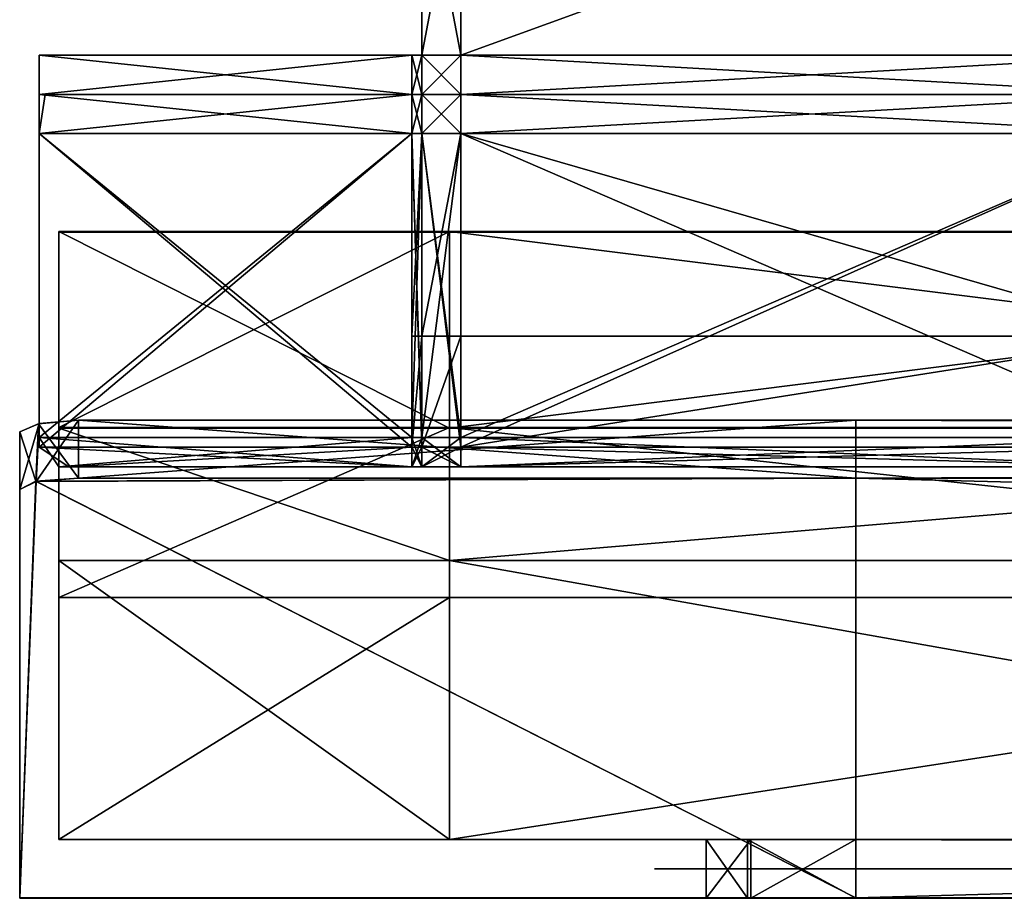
# Model space of a CAD drawing. Header units: centimetres. Extents: x -56.7 to 32.3, y -1.3 to 62.1.
# Tile 1 of 32: x -56.7 to -51.7, y 3.3 to 7.8. Entities that reach past the tile are written whole.
import ezdxf

# ---------------------------------------------------------------- set-up
doc = ezdxf.new("R2010")
doc.units = ezdxf.units.CM
doc.layers.add('EB333111', color=7, linetype='Continuous', true_color=0x068771)

msp = doc.modelspace()

# ---------------------------------------------------------------- meshes
at = {"layer": 'EB333111', "color": 134, "true_color": 0x1bb194}
mesh = msp.add_polyface(dxfattribs=at)
corners = [(-50.8999, 7.2457, 0.4843), (-50.8999, 7.2457, 1.1453), (-54.4812, 7.2457, 1.1453), (-54.4812, 7.2457, 0.4843), (-50.8999, 8.9459, 45.5953), (-54.4812, 8.9459, 45.5953), (-54.4812, 7.6457, 46.5453), (-50.8999, 7.6457, 46.5453), (-54.4812, 8.8452, -0.0047), (-50.8999, 8.8452, -0.0047), (-50.8999, 7.6459, -0.0047), (-54.4812, 7.6459, -0.0047), (-50.8999, 7.6457, 47.9953), (-54.4812, 7.6457, 47.9953), (-54.4812, 7.4457, 47.9953), (-50.8999, 7.4457, 47.9953), (-50.8999, 7.4457, -0.0047), (-54.4812, 7.4457, -0.0047), (-54.4812, 7.2457, 47.9953), (-50.8999, 7.2457, 47.9953), (-50.8999, 7.2457, -0.0047), (-54.4812, 7.2457, -0.0047), (-54.4812, 7.2458, 0.1953), (-50.8999, 7.2458, 0.1953), (-50.8999, 9.8491, 45.5953), (-54.4812, 9.8454, 0.1253), (-50.8999, 9.8454, 0.1253), (-50.8999, 7.2458, 39.3136), (-54.4812, 7.2457, 39.3136), (-54.4812, 7.2457, 1.3453), (-50.8999, 7.2457, 1.3453), (-54.4812, 7.6457, 47.7853), (-50.8999, 7.6457, 47.7853), (-54.4812, 7.2457, 43.3621), (-50.8999, 7.2457, 43.3621), (-50.8999, 7.2457, 45.816), (-54.4812, 7.2457, 42.5523), (-50.8999, 7.2458, 42.5523), (-54.4812, 8.9459, 41.6847), (-54.4812, 8.9459, 38.5128), (-54.4812, 7.6457, 39.3137), (-54.4812, 7.6457, 42.5523), (-54.4812, 8.6957, 39.3137), (-54.4812, 8.6957, 42.5524), (-54.4812, 7.2457, 45.8159), (-50.8999, 7.2457, 46.1361), (-54.4812, 9.8491, 38.5128), (-54.4812, 8.9459, 1.327), (-54.4812, 7.6459, 1.3448), (-54.4812, 8.6959, 1.3448)]
mesh.append_faces([[corners[k] for k in face] for face in [(0, 1, 2), (2, 3, 0), (4, 5, 6), (6, 7, 4), (8, 9, 10), (10, 11, 8), (12, 13, 14), (14, 15, 12), (11, 10, 16), (16, 17, 11), (15, 14, 18), (18, 19, 15), (17, 16, 20), (20, 21, 17), (3, 22, 23), (23, 0, 3), (5, 4, 24), (9, 8, 25), (25, 26, 9), (27, 28, 29), (29, 30, 27), (6, 31, 32), (32, 7, 6), (13, 12, 32), (32, 31, 13), (33, 34, 35), (36, 37, 34), (38, 39, 40), (40, 41, 38), (40, 42, 43), (43, 41, 40), (44, 35, 45), (28, 27, 37), (46, 39, 38), (39, 47, 48), (48, 40, 39), (48, 49, 42), (42, 40, 48)]], dxfattribs={"vtx2": -1, "color": 134})
mesh = msp.add_polyface(dxfattribs=at)
corners = [(-54.4812, 7.6459, 1.3448), (-54.4812, 8.9459, 1.327), (-54.4812, 8.9459, 1.1317), (-54.4812, 7.6459, 1.1453), (-54.4812, 8.9459, 0.4843), (-54.4812, 8.6957, 46.1363), (-54.4812, 8.9959, 45.3453), (-54.4812, 8.9959, 45.745), (-54.4812, 8.6957, 46.5453), (-54.4812, 8.6959, 1.3448), (-54.4812, 8.6959, 1.1453), (-54.4812, 8.996, 1.1453), (-54.4812, 8.6959, 0.4843), (-54.4812, 8.996, 0.4843), (-54.4812, 8.6959, 0.1943), (-54.4812, 8.996, 0.1943), (-54.4812, 8.6959, -0.0047), (-54.4812, 8.996, -0.0047), (-54.6806, 8.6959, -0.0047), (-54.6806, 8.996, -0.0047), (-54.6806, 8.6959, 0.1943), (-54.6806, 8.996, 0.1943), (-54.6806, 8.6959, 0.4843), (-54.6806, 8.996, 0.4843), (-54.6806, 8.6959, 1.1453), (-54.6806, 8.996, 1.1453), (-54.6806, 8.6959, 1.3448), (-54.6806, 8.996, 1.3448), (-54.6806, 8.6957, 39.3137), (-54.6806, 8.9959, 38.6432), (-54.6806, 8.6957, 46.5453), (-54.6806, 8.9959, 45.745), (-54.4812, 8.6957, 45.8161), (-54.4812, 8.9959, 45.0307), (-54.6806, 8.6957, 46.1363), (-54.6806, 8.9959, 45.3453), (-54.6806, 8.6957, 43.3622), (-54.6806, 8.6957, 45.8161), (-54.6806, 8.9959, 45.0307), (-54.6806, 8.9959, 42.6202), (-54.4812, 8.9459, 42.4778), (-54.4812, 8.9459, 41.6847), (-54.4812, 7.6457, 42.5523), (-54.4812, 8.6957, 42.5524), (-54.4812, 8.9959, 41.8247), (-54.4812, 8.9959, 42.6202), (-54.4812, 8.6957, 43.3622), (-54.6806, 8.6957, 42.5524), (-54.6806, 8.9959, 41.8247), (-54.4812, 8.6957, 39.3137), (-54.4812, 8.9959, 38.6432), (-54.4812, 8.996, 1.3448)]
mesh.append_faces([[corners[k] for k in face] for face in [(0, 1, 2), (3, 2, 4), (5, 6, 7), (7, 8, 5), (9, 10, 11), (10, 12, 13), (12, 14, 15), (14, 16, 17), (16, 18, 19), (18, 20, 21), (20, 22, 23), (22, 24, 25), (24, 26, 27), (26, 28, 29), (29, 27, 26), (30, 8, 7), (7, 31, 30), (32, 33, 6), (6, 5, 32), (34, 30, 31), (31, 35, 34), (36, 37, 38), (38, 39, 36), (40, 41, 42), (43, 44, 45), (45, 46, 43), (47, 36, 39), (39, 48, 47), (49, 50, 44), (44, 43, 49), (46, 45, 33), (33, 32, 46), (37, 34, 35), (35, 38, 37), (28, 47, 48), (48, 29, 28), (9, 51, 50), (50, 49, 9)]], dxfattribs={"vtx2": -1, "color": 134})
mesh = msp.add_polyface(dxfattribs=at)
corners = [(-54.4812, 8.9459, 45.5953), (-54.4812, 8.9459, 45.1947), (-54.4812, 7.6457, 46.1362), (-54.4812, 7.6457, 46.5453), (-54.4812, 7.6459, 0.4843), (-54.4812, 8.9459, 0.4843), (-54.4812, 8.8862, 0.1943), (-54.4812, 7.6459, 0.1943), (-54.4812, 8.9459, 1.1317), (-54.4812, 7.6459, 1.1453), (-54.4812, 7.6459, 1.3448), (-54.4812, 8.8452, -0.0047), (-54.4812, 7.6459, -0.0047), (-54.4812, 8.6957, 46.1363), (-54.4812, 8.6957, 46.5453), (-54.4812, 8.6959, 1.1453), (-54.4812, 8.6959, 1.3448), (-54.4812, 8.6959, 0.4843), (-54.4812, 8.6959, 0.1943), (-54.4812, 8.6959, -0.0047), (-54.6806, 7.6459, -0.0047), (-54.6806, 8.6959, -0.0047), (-54.6806, 7.6459, 0.1943), (-54.6806, 8.6959, 0.1943), (-54.6806, 7.6459, 0.4843), (-54.6806, 8.6959, 0.4843), (-54.6806, 7.6459, 1.1453), (-54.6806, 8.6959, 1.1453), (-54.6806, 7.6459, 1.3448), (-54.6806, 8.6959, 1.3448), (-54.6806, 7.6457, 39.3137), (-54.6806, 8.6957, 39.3137), (-54.6806, 8.6957, 46.5453), (-54.6806, 7.6457, 46.5453), (-54.4812, 8.9459, 44.8811), (-54.4812, 7.6457, 45.8161), (-54.4812, 8.6957, 45.8161), (-54.6806, 8.6957, 46.1363), (-54.6806, 7.6457, 45.8161), (-54.6806, 8.6957, 45.8161), (-54.6806, 8.6957, 43.3622), (-54.4812, 7.6457, 42.5523), (-54.4812, 7.6457, 43.3621), (-54.4812, 8.9459, 42.4778), (-54.4812, 8.6957, 42.5524), (-54.4812, 8.6957, 43.3622), (-54.6806, 7.6457, 43.3621), (-54.6806, 8.6957, 42.5524), (-54.6806, 7.6457, 46.1362), (-54.6806, 7.6457, 42.5523)]
mesh.append_faces([[corners[k] for k in face] for face in [(0, 1, 2), (2, 3, 0), (4, 5, 6), (6, 7, 4), (8, 9, 10), (5, 4, 9), (11, 12, 7), (7, 6, 11), (2, 13, 14), (15, 16, 10), (17, 15, 9), (18, 17, 4), (19, 18, 7), (12, 20, 21), (21, 19, 12), (20, 22, 23), (23, 21, 20), (22, 24, 25), (25, 23, 22), (24, 26, 27), (27, 25, 24), (26, 28, 29), (29, 27, 26), (30, 31, 29), (14, 32, 33), (1, 34, 35), (35, 2, 1), (35, 36, 13), (33, 32, 37), (38, 39, 40), (41, 42, 43), (41, 44, 45), (46, 40, 47), (34, 43, 42), (42, 35, 34), (42, 45, 36), (48, 37, 39), (49, 47, 31)]], dxfattribs={"vtx2": -1, "color": 134})
mesh = msp.add_polyface(dxfattribs=at)
corners = [(-54.6806, 7.4457, 46.5452), (-54.6806, 7.6457, 46.5453), (-54.6806, 7.6457, 46.1362), (-54.6806, 7.6459, 0.4843), (-54.6806, 7.6459, 0.1943), (-54.6806, 7.4457, 0.1943), (-54.6806, 7.4457, 1.3448), (-54.6806, 7.6459, 1.3448), (-54.6806, 7.6459, 1.1453), (-54.6806, 7.4457, 1.1453), (-54.4812, 7.6459, -0.0047), (-54.4812, 7.4457, -0.0047), (-54.6806, 7.4457, -0.0047), (-54.6806, 7.6459, -0.0047), (-54.4812, 7.4457, 47.9953), (-54.4812, 7.6457, 47.9953), (-54.6806, 7.6457, 47.9953), (-54.4812, 7.6457, 47.7853), (-54.6806, 7.6457, 47.7853), (-54.4812, 7.6457, 46.5453), (-54.7314, 7.6459, 0.1943), (-54.7314, 7.6459, -0.0047), (-54.7314, 7.4457, -0.0047), (-54.6806, 7.4457, 47.9953), (-54.7314, 7.6457, 47.9953), (-54.7314, 7.6457, 47.7853), (-54.7314, 7.6457, 46.5453), (-54.7314, 7.4457, 46.5452), (-54.4812, 8.6957, 46.5453), (-54.4812, 7.6457, 46.1362), (-54.4812, 7.6459, 1.3448), (-54.4812, 7.6459, 1.1453), (-54.4812, 8.6959, 1.1453), (-54.4812, 7.6459, 0.4843), (-54.4812, 8.6959, 0.4843), (-54.4812, 7.6459, 0.1943), (-54.4812, 8.6959, 0.1943), (-54.4812, 8.6959, -0.0047), (-54.6806, 8.6959, 1.3448), (-54.6806, 7.6457, 39.3137), (-54.6806, 7.4457, 46.1361), (-54.6806, 7.6457, 45.8161), (-54.4812, 8.6957, 46.1363), (-54.4812, 7.6457, 45.8161), (-54.6806, 8.6957, 46.1363), (-54.6806, 8.6957, 43.3622), (-54.6806, 7.6457, 43.3621), (-54.6806, 7.4457, 43.362), (-54.6806, 7.6457, 42.5523), (-54.4812, 8.6957, 43.3622), (-54.4812, 7.6457, 43.3621), (-54.4812, 7.6457, 42.5523), (-54.6806, 8.6957, 42.5524), (-54.6806, 7.4457, 42.5522), (-54.6806, 7.4457, 45.8159), (-54.4812, 8.6957, 45.8161), (-54.6806, 8.6957, 45.8161), (-54.6806, 8.6957, 39.3137), (-54.6806, 7.4457, 39.3136)]
mesh.append_faces([[corners[k] for k in face] for face in [(0, 1, 2), (3, 4, 5), (6, 7, 8), (9, 8, 3), (10, 11, 12), (12, 13, 10), (14, 15, 16), (15, 17, 18), (18, 16, 15), (17, 19, 1), (1, 18, 17), (5, 4, 20), (4, 13, 21), (13, 12, 22), (23, 16, 24), (16, 18, 25), (18, 1, 26), (26, 25, 18), (27, 26, 1), (28, 19, 29), (30, 31, 32), (31, 33, 34), (33, 35, 36), (35, 10, 37), (38, 7, 39), (1, 19, 28), (40, 2, 41), (42, 29, 43), (44, 2, 1), (45, 46, 41), (47, 46, 48), (49, 50, 51), (52, 48, 46), (53, 48, 39), (54, 41, 46), (55, 43, 50), (56, 41, 2), (57, 39, 48), (58, 39, 7)]], dxfattribs={"vtx2": -1, "color": 134})
mesh = msp.add_polyface(dxfattribs=at)
corners = [(-56.6014, 7.4457, 46.1361), (-56.6309, 7.2457, 46.1361), (-56.6309, 7.2457, 46.5452), (-56.6309, 7.4457, 46.5452), (-56.6309, 7.4457, 0.4843), (-56.6309, 7.4457, 0.1943), (-56.6309, 7.2457, 0.1953), (-56.6309, 7.2457, 0.4843), (-56.6309, 7.4457, 1.1453), (-56.6309, 7.2457, 1.1453), (-56.6309, 7.2457, 1.3453), (-56.6014, 7.4457, 1.3448), (-56.6309, 7.4457, -0.0047), (-56.6309, 7.2457, -0.0047), (-56.6309, 7.6459, -0.0047), (-56.6309, 7.6459, 0.1943), (-56.6309, 7.4457, 47.7853), (-56.6309, 7.6457, 47.7853), (-56.6309, 7.6457, 46.5453), (-56.6309, 7.2457, 47.7853), (-56.6309, 7.4457, 47.9953), (-56.6309, 7.6457, 47.9953), (-56.6309, 7.2457, 47.9953), (-54.7314, 7.4457, 47.9953), (-54.7314, 7.6457, 47.9953), (-54.7314, 7.6457, 47.7853), (-54.7314, 7.6457, 46.5453), (-54.7314, 7.4457, 1.1453), (-54.7314, 7.4457, 0.4843), (-54.7314, 7.4457, 0.1943), (-54.7314, 7.6459, 0.1943), (-56.6014, 7.4457, 45.8159), (-56.6309, 7.2457, 45.8159), (-56.6014, 7.4457, 42.5522), (-56.6309, 7.2457, 42.5523), (-56.6309, 7.2457, 43.3621), (-56.6014, 7.4457, 43.362), (-56.6014, 7.4457, 39.3136), (-56.6309, 7.2457, 39.3136)]
mesh.append_faces([[corners[k] for k in face] for face in [(0, 1, 2), (2, 3, 0), (4, 5, 6), (6, 7, 4), (8, 9, 10), (10, 11, 8), (4, 7, 9), (9, 8, 4), (12, 13, 6), (6, 5, 12), (14, 12, 5), (5, 15, 14), (3, 16, 17), (17, 18, 3), (2, 19, 16), (16, 3, 2), (20, 21, 17), (17, 16, 20), (22, 20, 16), (16, 19, 22), (21, 20, 23), (17, 21, 24), (18, 17, 25), (3, 18, 26), (4, 8, 27), (5, 4, 28), (15, 5, 29), (14, 15, 30), (31, 32, 1), (1, 0, 31), (33, 34, 35), (35, 36, 33), (37, 38, 34), (34, 33, 37), (36, 35, 32), (32, 31, 36), (11, 10, 38), (38, 37, 11)]], dxfattribs={"vtx2": -1, "color": 134})
mesh = msp.add_polyface(dxfattribs=at)
corners = [(-54.7314, 7.4457, 0.4843), (-54.7314, 7.4457, 1.1453), (-54.6806, 7.4457, 1.1453), (-54.7314, 7.4457, 0.1943), (-54.6806, 7.4457, 0.4843), (-54.7314, 7.6459, 0.1943), (-54.6806, 7.4457, 0.1943), (-54.7314, 7.6459, -0.0047), (-54.6806, 7.6459, 0.1943), (-54.7314, 7.4457, -0.0047), (-54.6806, 7.6459, -0.0047), (-54.7314, 7.2457, -0.0047), (-54.6806, 7.4457, -0.0047), (-54.7314, 7.2457, 0.4843), (-54.7314, 7.2458, 0.1953), (-54.6806, 7.2458, 0.1953), (-54.7314, 7.2457, 1.1453), (-54.6806, 7.2457, 0.4843), (-54.7314, 7.6457, 47.9953), (-54.7314, 7.4457, 47.9953), (-54.6806, 7.4457, 47.9953), (-54.7314, 7.6457, 47.7853), (-54.6806, 7.6457, 47.9953), (-54.7314, 7.2457, 47.9953), (-56.6309, 7.4457, 47.9953), (-56.6309, 7.2457, 47.9953), (-56.6309, 7.6457, 47.9953), (-56.6309, 7.6457, 47.7853), (-54.7314, 7.6457, 46.5453), (-56.6309, 7.6457, 46.5453), (-54.7314, 7.4457, 46.5452), (-56.6309, 7.4457, 46.5452), (-54.7019, 7.4457, 46.1361), (-56.6014, 7.4457, 46.1361), (-54.7019, 7.4457, 1.3448), (-56.6309, 7.4457, 1.1453), (-56.6014, 7.4457, 1.3448), (-56.6309, 7.4457, 0.4843), (-56.6309, 7.4457, 0.1943), (-56.6309, 7.6459, 0.1943), (-56.6309, 7.6459, -0.0047), (-56.6309, 7.4457, -0.0047), (-56.6309, 7.2457, -0.0047), (-54.7019, 7.4457, 45.8159), (-56.6014, 7.4457, 45.8159), (-54.7019, 7.4457, 42.5522), (-56.6014, 7.4457, 42.5522), (-56.6014, 7.4457, 43.362), (-54.7019, 7.4457, 43.362), (-54.7019, 7.4457, 39.3136), (-56.6014, 7.4457, 39.3136)]
mesh.append_faces([[corners[k] for k in face] for face in [(0, 1, 2), (3, 0, 4), (5, 3, 6), (7, 5, 8), (9, 7, 10), (11, 9, 12), (13, 14, 15), (16, 13, 17), (18, 19, 20), (21, 18, 22), (23, 19, 24), (24, 25, 23), (19, 18, 26), (18, 21, 27), (21, 28, 29), (28, 30, 31), (32, 33, 31), (31, 30, 32), (34, 1, 35), (35, 36, 34), (1, 0, 37), (0, 3, 38), (3, 5, 39), (5, 7, 40), (7, 9, 41), (41, 40, 7), (9, 11, 42), (42, 41, 9), (43, 44, 33), (33, 32, 43), (45, 46, 47), (47, 48, 45), (49, 50, 46), (46, 45, 49), (48, 47, 44), (44, 43, 48), (34, 36, 50), (50, 49, 34)]], dxfattribs={"vtx2": -1, "color": 134})
mesh = msp.add_polyface(dxfattribs=at)
corners = [(-54.6806, 7.6457, 46.1362), (-54.6806, 7.4457, 46.1361), (-54.6806, 7.4457, 46.5452), (-54.6806, 7.4457, 0.1943), (-54.6806, 7.4457, 0.4843), (-54.6806, 7.6459, 0.4843), (-54.6806, 7.6459, 1.1453), (-54.6806, 7.4457, 1.1453), (-54.6806, 7.4457, 1.3448), (-54.4812, 7.4457, -0.0047), (-54.4812, 7.2457, -0.0047), (-54.6806, 7.2457, -0.0047), (-54.6806, 7.4457, -0.0047), (-54.4812, 7.2458, 0.1953), (-54.4812, 7.2457, 0.4843), (-54.6806, 7.2457, 0.4843), (-54.6806, 7.2458, 0.1953), (-54.4812, 7.2457, 47.9953), (-54.4812, 7.4457, 47.9953), (-54.6806, 7.4457, 47.9953), (-54.6806, 7.2457, 47.9953), (-54.6806, 7.6457, 47.9953), (-54.7019, 7.4457, 46.1361), (-54.7314, 7.4457, 46.5452), (-54.7314, 7.4457, 1.1453), (-54.7019, 7.4457, 1.3448), (-54.7314, 7.4457, 0.4843), (-54.7314, 7.4457, 0.1943), (-54.7314, 7.2457, -0.0047), (-54.7314, 7.2457, 0.4843), (-54.6806, 7.2457, 1.1453), (-54.7314, 7.2457, 1.1453), (-54.7314, 7.4457, 47.9953), (-54.7314, 7.2457, 47.9953), (-54.6806, 7.6457, 46.5453), (-54.6806, 7.6457, 45.8161), (-54.6806, 7.4457, 45.8159), (-54.7019, 7.4457, 45.8159), (-54.6806, 7.6457, 42.5523), (-54.6806, 7.4457, 42.5522), (-54.6806, 7.4457, 43.362), (-54.7019, 7.4457, 42.5522), (-54.7019, 7.4457, 43.362), (-54.6806, 7.6457, 39.3137), (-54.6806, 7.4457, 39.3136), (-54.7019, 7.4457, 39.3136), (-54.6806, 7.6457, 43.3621), (-54.6806, 7.6459, 1.3448)]
mesh.append_faces([[corners[k] for k in face] for face in [(0, 1, 2), (3, 4, 5), (6, 7, 8), (5, 4, 7), (9, 10, 11), (11, 12, 9), (13, 14, 15), (15, 16, 13), (17, 18, 19), (19, 20, 17), (21, 19, 18), (1, 22, 23), (23, 2, 1), (8, 7, 24), (24, 25, 8), (7, 4, 26), (4, 3, 27), (12, 11, 28), (16, 15, 29), (15, 30, 31), (20, 19, 32), (32, 33, 20), (34, 2, 23), (35, 36, 1), (36, 37, 22), (22, 1, 36), (38, 39, 40), (39, 41, 42), (42, 40, 39), (43, 44, 39), (44, 45, 41), (41, 39, 44), (46, 40, 36), (40, 42, 37), (37, 36, 40), (47, 8, 44), (8, 25, 45), (45, 44, 8)]], dxfattribs={"vtx2": -1, "color": 134})
mesh = msp.add_polyface(dxfattribs=at)
corners = [(-56.6309, 7.2457, 47.9953), (-56.6309, 7.2457, 47.7853), (-56.6309, 5.6457, 47.7853), (-56.6309, 5.6457, 47.9953), (-56.6309, 7.2457, 46.5452), (-54.7314, 7.2457, 46.5452), (-54.7314, 7.2457, 47.7853), (-54.7314, 5.6457, 47.7853), (-56.4808, 5.5457, 47.9953), (-56.4808, 5.5457, 47.7853), (-54.7314, 5.5457, 47.7853), (-54.7314, 5.6457, 47.9953), (-56.5309, 5.5457, 0.1953), (-56.5309, 5.5457, -0.0047), (-54.7314, 5.5457, -0.0047), (-54.7314, 7.2458, 0.1953), (-54.7314, 7.2457, 0.4843), (-56.6309, 7.2457, 0.4843), (-56.6309, 7.2457, 0.1953), (-56.6309, 7.2457, 1.1453), (-56.5309, 5.5457, 1.3453), (-56.5309, 5.5457, 1.1453), (-54.7314, 5.5457, 1.1453), (-54.7314, 7.2457, 39.3136), (-56.6309, 7.2457, 39.3136), (-56.6309, 7.2457, 1.3453), (-54.7314, 7.2457, 1.3453), (-56.6309, 5.6956, 1.3453), (-56.6309, 5.6956, 1.1453), (-54.7314, 5.6956, 1.1453), (-56.6309, 5.6956, 0.1953), (-56.6309, 7.2457, -0.0047), (-56.6309, 5.6956, -0.0047), (-54.7314, 5.6956, -0.0047), (-54.7314, 5.6956, 1.3453), (-54.7314, 5.6956, 0.1953), (-56.6309, 7.2457, 46.1361), (-54.7314, 7.2457, 45.8159), (-56.6309, 7.2457, 45.8159), (-56.6309, 7.2457, 43.3621), (-54.7314, 7.2457, 43.3621), (-56.6309, 7.2457, 42.5523), (-54.7314, 7.2457, 46.1361), (-54.7314, 7.2457, 42.5523)]
mesh.append_faces([[corners[k] for k in face] for face in [(0, 1, 2), (2, 3, 0), (1, 4, 5), (6, 7, 2), (2, 1, 6), (8, 9, 10), (0, 3, 11), (12, 13, 14), (15, 16, 17), (17, 18, 15), (19, 17, 16), (20, 21, 22), (23, 24, 25), (26, 25, 27), (25, 19, 28), (28, 27, 25), (29, 28, 19), (15, 18, 30), (18, 31, 32), (32, 30, 18), (33, 32, 31), (34, 27, 20), (27, 28, 21), (21, 20, 27), (22, 21, 28), (35, 30, 12), (30, 32, 13), (13, 12, 30), (14, 13, 32), (11, 3, 8), (3, 2, 9), (9, 8, 3), (10, 9, 2), (5, 4, 36), (37, 38, 39), (40, 39, 41), (42, 36, 38), (43, 41, 24)]], dxfattribs={"vtx2": -1, "color": 134})
mesh = msp.add_polyface(dxfattribs=at)
corners = [(-54.7314, 7.2457, 47.7853), (-54.7314, 7.2457, 46.5452), (-54.7314, 6.2122, 47.3462), (-54.7314, 5.6457, 47.7853), (-54.7314, 5.5457, 0.1953), (-54.7314, 5.5457, -0.0047), (-54.6806, 5.5457, -0.0047), (-54.7314, 5.5457, 1.3453), (-54.7314, 5.5457, 1.1453), (-54.6806, 5.5457, 1.1453), (-54.6806, 7.2457, 46.5452), (-54.6807, 6.2122, 47.3462), (-54.7314, 5.5457, 47.9953), (-54.7314, 5.5457, 47.7853), (-54.6806, 5.5457, 47.7853), (-56.6309, 7.2457, 47.7853), (-56.4808, 5.5457, 47.9953), (-54.7314, 5.6457, 47.9953), (-54.7314, 7.2457, 47.9953), (-56.6309, 7.2457, 47.9953), (-56.5309, 5.5457, 0.1953), (-54.7314, 7.2457, 0.4843), (-54.7314, 7.2457, 1.1453), (-56.6309, 7.2457, 1.1453), (-56.5309, 5.5457, 1.3453), (-56.6309, 7.2457, 1.3453), (-54.7314, 7.2457, 1.3453), (-54.7314, 7.2457, 39.3136), (-54.6806, 7.2457, 1.3453), (-54.7314, 5.6956, 1.3453), (-56.6309, 5.6956, 1.3453), (-54.7314, 5.6956, 1.1453), (-54.6806, 5.6956, 1.1453), (-54.6806, 7.2458, 0.1953), (-54.7314, 7.2458, 0.1953), (-54.7314, 5.6956, 0.1953), (-56.6309, 5.6956, 0.1953), (-56.6309, 7.2457, -0.0047), (-54.7314, 7.2457, -0.0047), (-54.7314, 5.6956, -0.0047), (-54.6806, 5.6956, -0.0047), (-54.6806, 5.6956, 1.3453), (-56.6309, 5.6956, 1.1453), (-54.6806, 5.6956, 0.1953), (-56.6309, 5.6956, -0.0047), (-56.6309, 5.6457, 47.7853), (-56.6309, 7.2457, 46.1361), (-54.7314, 7.2457, 46.1361), (-56.6309, 7.2457, 43.3621), (-54.7314, 7.2457, 43.3621), (-54.7314, 7.2457, 45.8159), (-56.6309, 7.2457, 42.5523), (-54.7314, 7.2457, 42.5523), (-56.6309, 7.2457, 45.8159), (-56.6309, 7.2457, 39.3136)]
mesh.append_faces([[corners[k] for k in face] for face in [(0, 1, 2), (2, 3, 0), (4, 5, 6), (7, 8, 9), (2, 1, 10), (3, 2, 11), (12, 13, 14), (1, 0, 15), (13, 12, 16), (17, 18, 19), (5, 4, 20), (21, 22, 23), (8, 7, 24), (25, 26, 27), (28, 26, 29), (30, 29, 26), (23, 22, 31), (32, 31, 22), (33, 34, 35), (36, 35, 34), (37, 38, 39), (40, 39, 38), (41, 29, 7), (24, 7, 29), (42, 31, 8), (9, 8, 31), (43, 35, 4), (20, 4, 35), (44, 39, 5), (6, 5, 39), (16, 12, 17), (45, 3, 13), (14, 13, 3), (46, 47, 1), (48, 49, 50), (51, 52, 49), (53, 50, 47), (54, 27, 52)]], dxfattribs={"vtx2": -1, "color": 134})
mesh = msp.add_polyface(dxfattribs=at)
corners = [(-54.4812, 5.5457, -0.0047), (-54.4812, 5.5457, 0.1953), (-54.6806, 5.5457, 0.1953), (-54.6806, 5.5457, -0.0047), (-54.4812, 5.5457, 1.1453), (-54.4812, 5.5457, 1.3453), (-54.6806, 5.5457, 1.3453), (-54.6806, 5.5457, 1.1453), (-54.4812, 6.2122, 47.3462), (-54.4812, 5.6457, 47.7853), (-54.6806, 5.6457, 47.7853), (-54.6807, 6.2122, 47.3462), (-54.4812, 5.5457, 47.7853), (-54.4812, 5.5457, 47.9953), (-54.6806, 5.5457, 47.9953), (-54.6806, 5.5457, 47.7853), (-54.6806, 7.2457, 47.9953), (-54.6806, 5.6457, 47.9953), (-54.4812, 5.6457, 47.9953), (-54.7314, 5.5457, 0.1953), (-54.7314, 5.5457, 1.3453), (-54.7314, 5.6457, 47.7853), (-54.7314, 5.5457, 47.9953), (-54.7314, 7.2457, 47.9953), (-54.7314, 5.6457, 47.9953), (-54.6806, 5.6956, 1.3453), (-54.4812, 5.6956, 1.3453), (-54.4812, 7.2457, 1.3453), (-54.7314, 5.6956, 1.3453), (-54.6806, 7.2457, 1.3453), (-54.4812, 5.6956, 1.1453), (-54.6806, 5.6956, 1.1453), (-54.6806, 7.2457, 1.1453), (-54.6806, 5.6956, 0.1953), (-54.4812, 5.6956, 0.1953), (-54.4812, 7.2458, 0.1953), (-54.4812, 5.6956, -0.0047), (-54.6806, 5.6956, -0.0047), (-54.6806, 7.2457, -0.0047), (-54.7314, 5.6956, 1.1453), (-54.7314, 5.6956, -0.0047)]
mesh.append_faces([[corners[k] for k in face] for face in [(0, 1, 2), (2, 3, 0), (4, 5, 6), (6, 7, 4), (8, 9, 10), (10, 11, 8), (12, 13, 14), (14, 15, 12), (16, 17, 18), (3, 2, 19), (7, 6, 20), (11, 10, 21), (15, 14, 22), (23, 24, 17), (25, 26, 27), (28, 25, 29), (30, 31, 32), (33, 34, 35), (36, 37, 38), (26, 25, 6), (6, 5, 26), (20, 6, 25), (39, 31, 7), (31, 30, 4), (4, 7, 31), (34, 33, 2), (2, 1, 34), (19, 2, 33), (40, 37, 3), (37, 36, 0), (0, 3, 37), (18, 17, 14), (14, 13, 18), (17, 24, 22), (22, 14, 17), (21, 10, 15), (10, 9, 12), (12, 15, 10)]], dxfattribs={"vtx2": -1, "color": 134})
mesh = msp.add_polyface(dxfattribs=at)
corners = [(-54.4812, 7.2457, 0.4843), (-54.4812, 7.2457, 1.1453), (-54.6806, 7.2457, 1.1453), (-54.6806, 7.2457, 0.4843), (-54.4812, 7.2457, 39.3136), (-54.6806, 7.2457, 39.3136), (-54.6806, 7.2457, 1.3453), (-54.4812, 7.2457, 1.3453), (-54.4812, 7.2457, 46.5452), (-54.4812, 6.2122, 47.3462), (-54.6807, 6.2122, 47.3462), (-54.6806, 7.2457, 46.5452), (-54.4812, 5.6457, 47.9953), (-54.4812, 7.2457, 47.9953), (-54.6806, 7.2457, 47.9953), (-54.7314, 7.2457, 39.3136), (-54.7314, 7.2457, 1.3453), (-54.7314, 6.2122, 47.3462), (-54.6806, 5.6457, 47.9953), (-54.7314, 7.2457, 47.9953), (-54.6806, 5.6956, 1.3453), (-54.7314, 7.2457, 1.1453), (-54.6806, 5.6956, 1.1453), (-54.4812, 5.6956, 1.1453), (-54.4812, 7.2458, 0.1953), (-54.6806, 7.2458, 0.1953), (-54.6806, 5.6956, 0.1953), (-54.7314, 5.6956, 0.1953), (-54.7314, 7.2457, -0.0047), (-54.6806, 7.2457, -0.0047), (-54.6806, 5.6956, -0.0047), (-54.4812, 7.2457, -0.0047), (-54.4812, 5.6956, -0.0047), (-54.6806, 7.2457, 46.1361), (-54.4812, 7.2457, 46.1361), (-54.7314, 7.2457, 46.5452), (-54.7314, 7.2457, 46.1361), (-54.4812, 7.2457, 45.8159), (-54.6806, 7.2457, 45.8159), (-54.6806, 7.2457, 43.3621), (-54.4812, 7.2457, 43.3621), (-54.7314, 7.2457, 45.8159), (-54.7314, 7.2457, 43.3621), (-54.6806, 7.2457, 42.5523), (-54.4812, 7.2457, 42.5523), (-54.7314, 7.2457, 42.5523)]
mesh.append_faces([[corners[k] for k in face] for face in [(0, 1, 2), (2, 3, 0), (4, 5, 6), (6, 7, 4), (8, 9, 10), (10, 11, 8), (12, 13, 14), (5, 15, 16), (16, 6, 5), (11, 10, 17), (18, 14, 19), (7, 6, 20), (21, 2, 22), (2, 1, 23), (24, 25, 26), (27, 26, 25), (28, 29, 30), (29, 31, 32), (8, 11, 33), (33, 34, 8), (11, 35, 36), (36, 33, 11), (37, 38, 39), (39, 40, 37), (38, 41, 42), (42, 39, 38), (40, 39, 43), (43, 44, 40), (39, 42, 45), (45, 43, 39), (34, 33, 38), (38, 37, 34), (33, 36, 41), (41, 38, 33), (44, 43, 5), (5, 4, 44), (43, 45, 15), (15, 5, 43)]], dxfattribs={"vtx2": -1, "color": 134})
mesh = msp.add_polyface(dxfattribs=at)
corners = [(-50.8999, 5.5457, 1.3453), (-54.4812, 5.5457, 1.3453), (-54.4812, 5.5457, 1.1453), (-50.8999, 5.5457, 1.1453), (-54.4812, 5.5457, -0.0047), (-50.8999, 5.5457, -0.0047), (-50.8999, 5.5457, 0.1953), (-54.4812, 5.5457, 0.1953), (-50.8999, 6.2122, 47.3462), (-50.8999, 5.6457, 47.7853), (-54.4812, 5.6457, 47.7853), (-54.4812, 6.2122, 47.3462), (-50.8999, 7.2457, 47.9953), (-54.4812, 7.2457, 47.9953), (-54.4812, 5.6457, 47.9953), (-50.8999, 5.6457, 47.9953), (-54.4812, 7.2457, 46.5452), (-50.8999, 7.2457, 46.5452), (-50.8999, 5.5457, 47.9953), (-54.4812, 5.5457, 47.9953), (-54.4812, 5.5457, 47.7853), (-50.8999, 5.5457, 47.7853), (-50.8999, 7.2457, 1.3453), (-54.4812, 7.2457, 1.3453), (-54.4812, 5.6956, 1.3453), (-50.8999, 5.6956, 1.3453), (-54.4812, 7.2457, 1.1453), (-50.8999, 7.2457, 1.1453), (-50.8999, 5.6956, 1.1453), (-54.4812, 5.6956, 1.1453), (-50.8999, 7.2458, 0.1953), (-54.4812, 7.2458, 0.1953), (-54.4812, 5.6956, 0.1953), (-50.8999, 5.6956, 0.1953), (-54.4812, 7.2457, -0.0047), (-50.8999, 7.2457, -0.0047), (-50.8999, 5.6956, -0.0047), (-54.4812, 5.6956, -0.0047), (-54.4812, 7.2457, 46.1361), (-50.8999, 7.2457, 46.1361), (-50.8999, 7.2457, 45.816), (-54.4812, 7.2457, 45.8159), (-54.4812, 7.2457, 43.3621), (-50.8999, 7.2457, 43.3621), (-54.4812, 7.2457, 42.5523), (-50.8999, 7.2458, 42.5523), (-54.4812, 7.2457, 39.3136)]
mesh.append_faces([[corners[k] for k in face] for face in [(0, 1, 2), (2, 3, 0), (4, 5, 6), (6, 7, 4), (8, 9, 10), (10, 11, 8), (12, 13, 14), (14, 15, 12), (16, 17, 8), (8, 11, 16), (18, 19, 20), (20, 21, 18), (22, 23, 24), (24, 25, 22), (26, 27, 28), (28, 29, 26), (30, 31, 32), (32, 33, 30), (34, 35, 36), (36, 37, 34), (25, 24, 1), (1, 0, 25), (29, 28, 3), (3, 2, 29), (33, 32, 7), (7, 6, 33), (37, 36, 5), (5, 4, 37), (15, 14, 19), (19, 18, 15), (10, 9, 21), (21, 20, 10), (17, 16, 38), (38, 39, 17), (40, 41, 42), (43, 42, 44), (39, 38, 41), (45, 44, 46)]], dxfattribs={"vtx2": -1, "color": 134})
at = {"layer": 'EB333111', "color": 96, "true_color": 0x068706}
mesh = msp.add_polyface(dxfattribs=at)
corners = [(-56.5309, 6.7457, 2.8498), (-56.5309, 5.7431, 2.85), (-56.5309, 6.7457, 46.3513), (-56.5309, 5.7463, 46.5495), (-56.5309, 3.6457, 13.4546), (-56.5309, 3.6461, 35.9431), (32.0691, 6.7457, 46.3513), (32.0691, 6.7457, 2.8498), (32.0691, 5.743, 2.85), (32.0691, 5.7462, 46.5495), (32.0691, 3.6457, 13.4546), (32.0691, 3.6461, 35.9431), (-54.5393, 6.7457, 46.3513), (-54.5393, 5.7463, 46.5495), (-54.5393, 5.7431, 2.85), (-54.5393, 6.7457, 2.8497), (30.0533, 6.7457, 46.3513), (30.0533, 5.7462, 46.5496), (30.0533, 3.6461, 35.9431), (30.0533, 5.743, 2.85), (30.0533, 6.7457, 2.8498), (-56.5309, 6.7457, 6.265), (32.0691, 6.7457, 41.5079), (30.0533, 6.7457, 41.5079), (-56.5309, 6.7457, 41.5079), (32.0691, 6.7457, 6.265), (-54.5393, 6.7457, 6.265), (30.0533, 6.7457, 6.265), (-56.5309, 5.0692, 6.2611), (32.0691, 5.0691, 6.2611), (-54.5393, 5.0692, 6.2611), (30.0533, 5.0691, 6.2611), (-56.5309, 4.8789, 42.1691), (32.0691, 4.8789, 42.1692), (-56.5309, 6.7424, 16.3143), (-56.5309, 6.7457, 35.8945), (32.0691, 6.7457, 35.8945), (32.0691, 6.7424, 16.3143), (-54.5393, 6.7457, 35.8727), (30.0533, 6.7424, 16.3143), (30.0533, 6.7457, 35.8728), (-46.5359, 4.8789, 42.1691), (-46.5358, 5.7463, 46.5495), (-46.5358, 6.7457, 46.3513), (-46.5359, 6.7457, 41.5079), (-46.536, 5.743, 2.85), (-46.536, 6.7457, 2.8497), (-46.536, 6.7457, 6.265), (-46.536, 5.0692, 6.2611), (22.0751, 6.7457, 41.5079), (22.0753, 6.7457, 46.3513), (22.0753, 5.7462, 46.5496), (22.0751, 4.8789, 42.1692), (22.075, 5.743, 2.85), (22.075, 6.7457, 2.8498), (22.075, 6.7457, 6.265), (22.075, 5.0691, 6.2611), (-46.536, 6.7424, 16.3143), (-54.5393, 6.7424, 16.3143), (-54.5393, 3.6458, 13.4546), (-46.536, 3.6458, 13.4546), (22.075, 3.6457, 13.4546), (30.0533, 3.6457, 13.4546), (22.075, 6.7424, 16.3143), (-46.536, 6.7457, 35.8945), (-54.5393, 3.6461, 35.9431), (-46.536, 3.6462, 35.9431), (22.075, 3.6461, 35.9431), (22.075, 6.7456, 35.8945), (-54.5393, 6.7457, 41.5079), (-54.5393, 4.8789, 42.1691), (30.0533, 4.8789, 42.1692)]
mesh.append_faces([[corners[k] for k in face] for face in [(2, 24, 32), (32, 3, 2), (6, 9, 33), (33, 22, 6), (3, 13, 12), (12, 2, 3), (32, 70, 13), (13, 3, 32), (4, 59, 65), (65, 5, 4), (28, 30, 59), (59, 4, 28), (0, 15, 14), (14, 1, 0), (21, 26, 15), (15, 0, 21), (9, 6, 16), (16, 17, 9), (11, 33, 71), (71, 18, 11), (10, 11, 18), (18, 62, 10), (8, 29, 31), (31, 19, 8), (7, 8, 19), (19, 20, 7), (6, 22, 23), (23, 16, 6), (42, 43, 12), (12, 13, 42), (45, 48, 30), (30, 14, 45), (46, 45, 14), (14, 15, 46), (43, 44, 69), (69, 12, 43), (2, 12, 69), (69, 24, 2), (7, 20, 27), (27, 25, 7), (20, 54, 55), (55, 27, 20), (35, 38, 58), (58, 34, 35), (37, 39, 40), (40, 36, 37), (1, 14, 30), (30, 28, 1), (10, 62, 31), (31, 29, 10), (5, 65, 70), (70, 32, 5), (9, 17, 71), (71, 33, 9), (17, 51, 52), (52, 71, 17), (11, 36, 22), (22, 33, 11), (8, 7, 25), (25, 29, 8), (24, 69, 38), (38, 35, 24), (26, 21, 34), (34, 58, 26), (25, 27, 39), (39, 37, 25), (23, 22, 36), (36, 40, 23), (10, 29, 25), (25, 37, 10), (10, 37, 36), (36, 11, 10), (24, 35, 5), (5, 32, 24), (35, 34, 4), (4, 5, 35), (21, 28, 4), (4, 34, 21), (21, 0, 1), (1, 28, 21), (51, 50, 43), (43, 42, 51), (50, 49, 44), (44, 43, 50), (13, 70, 41), (41, 42, 13), (53, 56, 48), (48, 45, 53), (54, 53, 45), (45, 46, 54), (15, 26, 47), (47, 46, 15), (56, 55, 47), (47, 48, 56), (42, 41, 52), (52, 51, 42), (41, 44, 49), (49, 52, 41), (17, 16, 50), (50, 51, 17), (16, 23, 49), (49, 50, 16), (46, 47, 55), (55, 54, 46), (19, 31, 56), (56, 53, 19), (20, 19, 53), (53, 54, 20), (47, 26, 58), (58, 57, 47), (30, 48, 60), (60, 59, 30), (48, 47, 57), (57, 60, 48), (56, 31, 62), (62, 61, 56), (27, 55, 63), (63, 39, 27), (55, 56, 61), (61, 63, 55), (57, 58, 38), (38, 64, 57), (59, 60, 66), (66, 65, 59), (60, 57, 64), (64, 66, 60), (61, 62, 18), (18, 67, 61), (39, 63, 68), (68, 40, 39), (63, 61, 67), (67, 68, 63), (64, 38, 69), (69, 44, 64), (65, 66, 41), (41, 70, 65), (66, 64, 44), (44, 41, 66), (67, 18, 71), (71, 52, 67), (40, 68, 49), (49, 23, 40), (68, 67, 52), (52, 49, 68)]], dxfattribs={"vtx2": -1, "color": 96})
at = {"layer": 'EB333111', "color": 213, "true_color": 0xe158c7}
mesh = msp.add_polyface(dxfattribs=at)
corners = [(32.2692, 5.4308, 46.501), (32.182, 5.4714, 46.7091), (31.9695, 5.4891, 46.7953), (-56.4309, 5.4891, 46.7953), (-56.6472, 5.4714, 46.7052), (-56.7308, 5.4308, 46.501), (-56.7308, 5.4309, 2.8896), (-56.6493, 5.4723, 2.6878), (-56.4316, 5.4891, 2.5953), (31.9674, 5.4891, 2.5953), (32.1907, 5.4723, 2.6911), (32.2692, 5.4309, 2.8896), (-56.7308, 3.3482, 13.701), (32.2692, 3.3482, 35.699), (-56.7308, 3.3482, 35.699), (32.2692, 3.3482, 13.701), (-53.0021, 3.3457, 14.8911), (28.5446, 3.3457, 14.9425), (28.5742, 3.3457, 34.4168), (-53.0196, 3.3457, 34.44), (-52.4669, 5.4891, 2.5953), (-52.467, 5.4891, 46.7953), (-52.4669, 3.3482, 13.701), (-52.4669, 3.3482, 35.699), (-52.467, 3.3457, 14.6953), (-52.467, 3.3457, 34.6945), (27.9339, 5.4891, 46.7953), (27.9339, 3.3482, 35.699), (27.9339, 3.3457, 14.6953), (27.9339, 5.4891, 2.5953), (27.9339, 3.3482, 13.701), (27.9339, 3.3457, 34.7121), (-56.7308, 3.3454, 33.9025), (32.2692, 3.3454, 33.9025), (28.7686, 3.3457, 33.9025), (-53.2302, 3.3457, 33.9025), (32.2692, 3.3454, 15.4689), (-53.2302, 3.3457, 15.4689), (-56.7308, 3.3454, 15.4689), (28.7687, 3.3457, 15.4689), (32.2692, 5.7251, 46.4427), (32.1655, 5.767, 46.6662), (31.9695, 5.7834, 46.737), (-56.4309, 5.7834, 46.737), (-56.6308, 5.767, 46.6623), (-56.7308, 5.7251, 46.4427), (-56.7308, 5.7251, 2.9478), (-56.6349, 5.766, 2.7317), (-56.4316, 5.7834, 2.6535), (31.9674, 5.7834, 2.6535), (32.1731, 5.766, 2.731), (32.2692, 5.7251, 2.9478), (-56.7308, 3.6455, 13.701), (32.2692, 3.6455, 35.699), (-56.7308, 3.6455, 35.699), (32.2692, 3.6455, 13.701), (-53.0021, 3.6457, 14.8911), (28.5446, 3.6457, 14.9425), (28.5742, 3.6457, 34.4168), (-53.0196, 3.6457, 34.44), (-52.4669, 5.7834, 2.6535), (-52.467, 5.7834, 46.737), (-52.467, 3.6457, 14.6953), (-52.467, 3.6457, 34.6945), (27.9339, 5.7834, 46.737), (27.9339, 3.6457, 14.6953), (27.9339, 5.7834, 2.6535), (27.9339, 3.6457, 34.7121), (-56.7308, 3.6455, 33.9025), (32.2692, 3.6455, 33.9025), (28.7686, 3.6457, 33.9025), (-53.2302, 3.6457, 33.9025), (32.2692, 3.6455, 15.4689), (-53.2302, 3.6457, 15.4689), (-56.7308, 3.6455, 15.4689), (28.7687, 3.6457, 15.4689)]
mesh.append_faces([[corners[k] for k in face] for face in [(7, 22, 12), (12, 6, 7), (13, 0, 1), (1, 27, 13), (22, 24, 16), (16, 12, 22), (36, 39, 17), (17, 15, 36), (27, 31, 18), (18, 13, 27), (32, 35, 19), (19, 14, 32), (29, 30, 22), (22, 20, 29), (21, 3, 4), (4, 23, 21), (30, 28, 24), (24, 22, 30), (23, 14, 19), (19, 25, 23), (21, 23, 27), (27, 26, 21), (23, 25, 31), (31, 27, 23), (29, 9, 10), (10, 30, 29), (30, 15, 17), (17, 28, 30), (33, 13, 18), (18, 34, 33), (38, 37, 35), (35, 32, 38), (33, 34, 39), (39, 36, 33), (38, 12, 16), (16, 37, 38), (1, 2, 26), (26, 27, 1), (4, 5, 14), (14, 23, 4), (7, 8, 20), (20, 22, 7), (10, 11, 15), (15, 30, 10), (7, 6, 46), (46, 47, 7), (8, 7, 47), (47, 48, 8), (14, 5, 45), (45, 54, 14), (20, 8, 48), (48, 60, 20), (5, 4, 44), (44, 45, 5), (4, 3, 43), (43, 44, 4), (26, 2, 42), (42, 64, 26), (10, 9, 49), (49, 50, 10), (11, 10, 50), (50, 51, 11), (15, 11, 51), (51, 55, 15), (2, 1, 41), (41, 42, 2), (1, 0, 40), (40, 41, 1), (6, 12, 52), (52, 46, 6), (0, 13, 53), (53, 40, 0), (32, 14, 54), (54, 68, 32), (36, 15, 55), (55, 72, 36), (28, 17, 57), (57, 65, 28), (34, 18, 58), (58, 70, 34), (25, 19, 59), (59, 63, 25), (37, 16, 56), (56, 73, 37), (29, 20, 60), (60, 66, 29), (3, 21, 61), (61, 43, 3), (16, 24, 62), (62, 56, 16), (31, 25, 63), (63, 67, 31), (21, 26, 64), (64, 61, 21), (24, 28, 65), (65, 62, 24), (9, 29, 66), (66, 49, 9), (18, 31, 67), (67, 58, 18), (38, 32, 68), (68, 74, 38), (13, 33, 69), (69, 53, 13), (39, 34, 70), (70, 75, 39), (19, 35, 71), (71, 59, 19), (33, 36, 72), (72, 69, 33), (35, 37, 73), (73, 71, 35), (12, 38, 74), (74, 52, 12), (17, 39, 75), (75, 57, 17)]], dxfattribs={"vtx2": -1, "color": 213})
at = {"layer": 'EB333111', "color": 121, "true_color": 0xa6e5e5}
mesh = msp.add_polyface(dxfattribs=at)
corners = [(-53.493, 3.496, 14.4746), (29.007, 3.496, 14.4746), (-53.493, 3.496, 34.9254), (29.007, 3.496, 34.9254)]
mesh.append_faces([[corners[k] for k in face] for face in [(2, 0, 3), (1, 3, 0)]], dxfattribs={"vtx1": -1, "color": 121})

doc.saveas('drawing.dxf')
